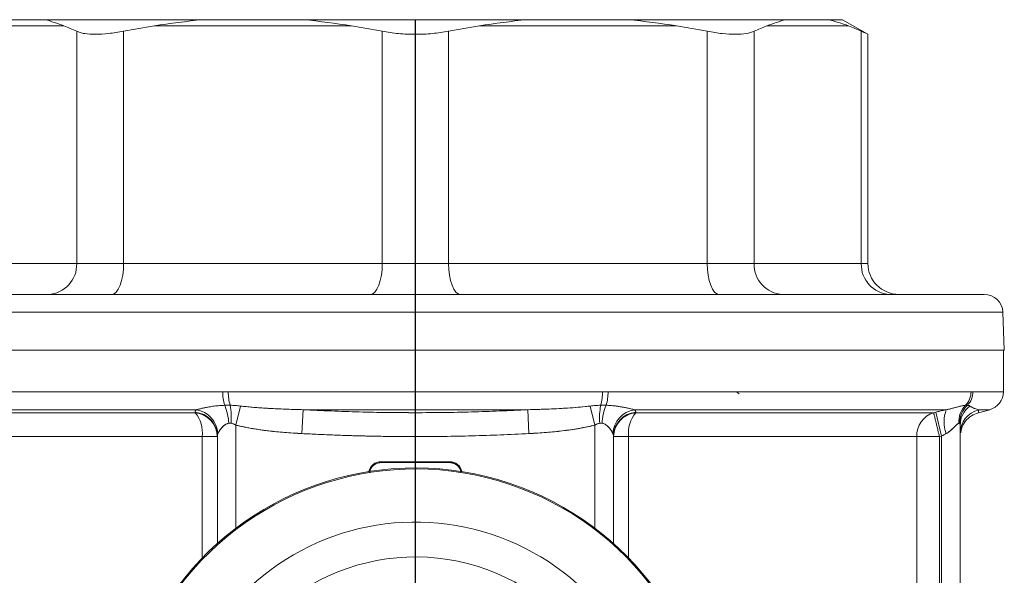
# Model space of a CAD drawing. Header units: metres. Extents: x 70279.8 to 70377.7, y 409251.8 to 409331.5.
# Tile 197 of 244: x 70323.668 to 70323.7476, y 409326.1165 to 409326.1614. Entities that reach past the tile are written whole.
import ezdxf

# ---------------------------------------------------------------- set-up
doc = ezdxf.new("R2010")
doc.units = ezdxf.units.M

# ---------------------------------------------------------------- blocks, each defined once
blk = doc.blocks.new('Reactor_20170118')
at = {"color": 7, "linetype": 'Continuous', "lineweight": 15, "ltscale": 0.1}
for p, q in [((370.086, 1561.44), (366.694, 1561.44)), ((382.813, 1561.44), (370.086, 1561.44)), ((391.001, 1561.44), (382.813, 1561.44)), ((408.999, 1561.44), (391.001, 1561.44)), ((417.187, 1561.44), (408.999, 1561.44)), ((429.914, 1561.44), (417.187, 1561.44)), ((433.306, 1561.44), (429.914, 1561.44)), ((434.5, 1561.44), (433.306, 1561.44)), ((436.549, 1560.257), (434.5, 1561.44)), ((371.609, 1560.94), (365.013, 1560.94)), ((372.638, 1560.507), (372.638, 1541.74)), ((376.427, 1560.507), (376.427, 1541.74)), ((394.836, 1560.94), (378.912, 1560.94)), ((397.321, 1560.507), (397.321, 1541.74)), ((402.679, 1560.507), (402.679, 1541.74)), ((421.088, 1560.94), (405.164, 1560.94)), ((423.573, 1560.507), (423.573, 1541.74)), ((427.362, 1560.507), (427.362, 1541.74)), ((434.987, 1560.94), (428.391, 1560.94)), ((436.016, 1560.507), (436.016, 1541.74)), ((436.549, 1541.74), (436.549, 1560.266)), ((363.984, 1541.74), (372.638, 1541.74)), ((372.638, 1541.74), (376.427, 1541.74)), ((376.427, 1541.74), (397.321, 1541.74)), ((397.321, 1541.74), (402.679, 1541.74)), ((402.679, 1541.74), (423.573, 1541.74)), ((423.573, 1541.74), (427.362, 1541.74)), ((427.362, 1541.74), (436.016, 1541.74)), ((436.016, 1541.74), (436.549, 1541.74)), ((352.549, 1537.792), (447.451, 1537.792)), ((447.557, 1534.74), (447.451, 1537.792)), ((352.443, 1534.74), (447.557, 1534.74)), ((400, 1531.371), (400, 1534.74)), ((447.5, 1531.371), (447.5, 1534.74)), ((352.5, 1531.371), (400, 1531.371)), ((384.439, 1531.371), (355.121, 1531.371)), ((400, 1531.371), (384.886, 1531.371)), ((400, 1529.922), (400, 1531.371)), ((415.114, 1531.371), (400, 1531.371)), ((400, 1531.371), (447.5, 1531.371)), ((444.879, 1531.371), (415.561, 1531.371)), ((447.5, 1531.371), (445.031, 1531.371)), ((385.883, 1530.215), (385.5, 1528.674)), ((414.5, 1528.674), (414.117, 1530.215)), ((382.305, 1529.922), (357.119, 1529.922)), ((358.144, 1529.679), (382.203, 1529.679)), ((390.927, 1529.922), (390.826, 1527.99)), ((400, 1529.922), (390.927, 1529.922)), ((400, 1529.679), (400, 1529.922)), ((409.073, 1529.922), (400, 1529.922)), ((409.174, 1527.99), (409.073, 1529.922)), ((442.881, 1529.922), (417.695, 1529.922)), ((417.797, 1529.679), (441.856, 1529.679)), ((442.5, 1527.789), (442.023, 1529.721)), ((445.482, 1529.679), (446.388, 1529.922)), ((445.492, 1529.922), (445.484, 1529.709)), ((446.388, 1529.922), (445.492, 1529.922)), ((385.5, 1520.345), (385.5, 1528.674)), ((414.5, 1528.674), (414.5, 1520.345)), ((444, 1501.22), (444, 1528.674)), ((384, 1527.789), (384, 1519.109)), ((416, 1519.109), (416, 1527.789)), ((442.332, 1527.748), (442.5, 1527.789)), ((442.5, 1527.789), (442.5, 1501.22)), ((382.783, 1527.748), (359.509, 1527.748)), ((384, 1527.748), (382.783, 1527.748)), ((382.783, 1517.94), (382.783, 1527.748)), ((417.217, 1527.748), (416, 1527.748)), ((417.217, 1527.748), (417.217, 1517.94)), ((440.491, 1527.748), (417.217, 1527.748)), ((442.332, 1527.748), (440.491, 1527.748)), ((440.491, 1501.22), (440.491, 1527.748)), ((442.332, 1501.22), (442.332, 1527.748)), ((397.224, 1525.647), (397.224, 1525.72)), ((402.776, 1525.72), (397.224, 1525.72)), ((397.224, 1525.647), (402.776, 1525.647)), ((402.776, 1525.72), (402.776, 1525.647))]:
    blk.add_line(p, q, dxfattribs=at)
at = {"color": 7, "ltscale": 0.1}
blk.add_line((400, 1261), (400, 1561.44), dxfattribs=at)
at = {"color": 7, "linetype": 'Continuous', "lineweight": 15, "flags": 128}
for points in [[(375.47, 1539.24), (375.657, 1539.288), (375.836, 1539.43), (376.002, 1539.661), (376.146, 1539.972), (376.265, 1540.351), (376.354, 1540.783), (376.408, 1541.252), (376.427, 1541.74)], [(396.365, 1539.24), (396.551, 1539.288), (396.731, 1539.43), (396.896, 1539.661), (397.041, 1539.972), (397.16, 1540.351), (397.248, 1540.783), (397.303, 1541.252), (397.321, 1541.74)], [(403.635, 1539.24), (403.449, 1539.288), (403.269, 1539.43), (403.104, 1539.661), (402.959, 1539.972), (402.84, 1540.351), (402.752, 1540.783), (402.697, 1541.252), (402.679, 1541.74)], [(424.53, 1539.24), (424.343, 1539.288), (424.164, 1539.43), (423.998, 1539.661), (423.854, 1539.972), (423.735, 1540.351), (423.646, 1540.783), (423.592, 1541.252), (423.573, 1541.74)], [(382.203, 1529.679), (382.202, 1529.703), (382.202, 1529.721)], [(417.798, 1529.721), (417.798, 1529.698), (417.797, 1529.679)]]:
    blk.add_lwpolyline(points, dxfattribs=at)
at = {"color": 7, "linetype": 'Continuous', "lineweight": 15}
for centre, radius, start, end in [((370.23, 1541.648), 2.411, 272.35549, 2.1761), ((429.77, 1541.648), 2.411, 177.8239, 267.64451), ((438.425, 1541.648), 2.411, 177.8239, 267.64451), ((439.049, 1541.74), 2.5, 180, 270), ((445.951, 1537.74), 1.5, 2, 90), ((387.92, 1531.307), 3.481, 178.94054, 197.18084), ((388.462, 1531.306), 3.576, 178.96171, 196.70284), ((411.538, 1531.306), 3.576, 343.29716, 1.03829), ((412.08, 1531.307), 3.481, 342.81916, 1.05946), ((443.337, 1531.363), 1.542, 315.27761, 0.28757), ((443.492, 1531.364), 1.539, 315.1573, 0.27177), ((446, 1531.371), 1.5, 285, 0), ((380.827, 1528.672), 4.095, 2.08855, 23.09288), ((379.416, 1529.246), 5.714, 355.74128, 10.41088), ((420.584, 1529.246), 5.714, 169.58912, 184.25872), ((419.173, 1528.672), 4.095, 156.90712, 177.91145), ((445.912, 1528.888), 2.03, 136.78645, 181.88522), ((446.009, 1528.792), 2.059, 133.79932, 179.18037), ((445.922, 1528.666), 1.922, 126.30418, 179.76283), ((382.036, 1527.763), 1.964, 0.74607, 85.14736), ((382.036, 1527.722), 1.964, 0.7448, 85.12705), ((380.209, 1528.028), 2.589, 353.78395, 39.6417), ((381.969, 1527.868), 2.081, 3.35488, 80.70804), ((418.031, 1527.868), 2.081, 99.29196, 176.64512), ((417.964, 1527.763), 1.964, 94.85264, 179.25393), ((417.964, 1527.722), 1.964, 94.87295, 179.2552), ((419.791, 1528.028), 2.589, 140.3583, 186.21605), ((442.47, 1527.798), 1.979, 108.07748, 181.46752), ((445.498, 1528.939), 2.796, 159.42025, 199.84665), ((445.998, 1527.989), 1.998, 104.65398, 179.97372), ((397.224, 1524.72), 1, 90, 168.20126), ((402.776, 1524.72), 1, 11.79874, 90), ((400, 1501.22), 24, 216.76176, 143.23824), ((400, 1501.22), 23.91, 216.76176, 143.23824), ((400, 1501.22), 19.623, 224.952, 135.048)]:
    blk.add_arc(centre, radius, start, end, dxfattribs=at)
for points in [[(370.086, 1561.44), (370.579, 1561.31), (371.076, 1561.136), (371.609, 1560.94)], [(378.912, 1560.94), (380.199, 1561.136), (381.502, 1561.31), (382.813, 1561.44)], [(391.001, 1561.44), (392.276, 1561.31), (393.549, 1561.136), (394.836, 1560.94)], [(405.164, 1560.94), (406.451, 1561.136), (407.724, 1561.31), (408.999, 1561.44)], [(417.187, 1561.44), (418.498, 1561.31), (419.802, 1561.136), (421.088, 1560.94)], [(428.391, 1560.94), (428.924, 1561.136), (429.421, 1561.31), (429.914, 1561.44)], [(433.306, 1561.44), (433.884, 1561.31), (434.454, 1561.136), (434.987, 1560.94)], [(372.638, 1560.507), (372.296, 1560.669), (371.953, 1560.813), (371.609, 1560.94)], [(378.912, 1560.94), (378.081, 1560.813), (377.253, 1560.669), (376.427, 1560.507)], [(397.321, 1560.507), (396.495, 1560.669), (395.667, 1560.813), (394.836, 1560.94)], [(405.164, 1560.94), (404.333, 1560.813), (403.505, 1560.669), (402.679, 1560.507)], [(423.573, 1560.507), (422.747, 1560.669), (421.919, 1560.813), (421.088, 1560.94)], [(428.391, 1560.94), (428.047, 1560.813), (427.704, 1560.669), (427.362, 1560.507)], [(436.016, 1560.507), (435.674, 1560.669), (435.331, 1560.813), (434.987, 1560.94)], [(384.439, 1531.371), (384.588, 1531.371), (384.737, 1531.371), (384.886, 1531.371)], [(415.114, 1531.371), (415.263, 1531.371), (415.412, 1531.371), (415.561, 1531.371)], [(384.594, 1530.278), (384.743, 1530.282), (384.884, 1530.282), (385.036, 1530.278)], [(385.036, 1530.278), (385.324, 1530.27), (385.605, 1530.247), (385.883, 1530.215)], [(414.117, 1530.215), (414.395, 1530.247), (414.676, 1530.27), (414.964, 1530.278)], [(414.964, 1530.278), (415.116, 1530.282), (415.257, 1530.282), (415.406, 1530.278)], [(444.433, 1530.278), (444.489, 1530.282), (444.537, 1530.282), (444.583, 1530.278)], [(444.583, 1530.278), (444.671, 1530.27), (444.737, 1530.247), (444.784, 1530.215)], [(382.202, 1529.721), (382.201, 1529.792), (382.235, 1529.859), (382.305, 1529.922)], [(382.203, 1529.679), (382.202, 1529.693), (382.202, 1529.707), (382.202, 1529.721)], [(417.695, 1529.922), (417.765, 1529.859), (417.799, 1529.792), (417.798, 1529.721)], [(417.798, 1529.721), (417.798, 1529.707), (417.798, 1529.693), (417.797, 1529.679)], [(441.856, 1529.679), (441.912, 1529.693), (441.967, 1529.707), (442.023, 1529.721)], [(442.023, 1529.721), (442.313, 1529.792), (442.598, 1529.859), (442.881, 1529.922)], [(384.919, 1528.821), (384.983, 1528.831), (385.048, 1528.831), (385.114, 1528.821)], [(385.114, 1528.821), (385.243, 1528.803), (385.371, 1528.749), (385.5, 1528.674)], [(414.5, 1528.674), (414.629, 1528.749), (414.757, 1528.803), (414.886, 1528.821)], [(414.886, 1528.821), (414.952, 1528.831), (415.017, 1528.831), (415.081, 1528.821)], [(443.883, 1528.821), (443.91, 1528.831), (443.932, 1528.831), (443.95, 1528.821)], [(443.95, 1528.821), (443.984, 1528.803), (444, 1528.749), (444, 1528.674)], [(384, 1527.789), (384, 1527.86), (384.015, 1527.928), (384.046, 1527.99)], [(415.954, 1527.99), (415.985, 1527.928), (416, 1527.86), (416, 1527.789)], [(442.5, 1527.789), (442.624, 1527.86), (442.747, 1527.928), (442.868, 1527.99)]]:
    blk.add_open_spline(points, degree=3, dxfattribs=at)
for points, knots in [([(376.427, 1560.507), (376.005, 1560.424), (375.604, 1560.362), (374.844, 1560.279), (374.482, 1560.257), (373.832, 1560.257), (373.542, 1560.278), (373.158, 1560.341), (373.039, 1560.367), (372.823, 1560.429), (372.726, 1560.466), (372.638, 1560.507)], [0, 0, 0, 0, 0.25, 0.25, 0.5, 0.5, 0.75, 0.75, 0.875, 0.875, 1, 1, 1, 1]), ([(402.679, 1560.507), (402.257, 1560.424), (401.822, 1560.362), (400.927, 1560.279), (400.461, 1560.257), (399.543, 1560.257), (399.088, 1560.278), (398.41, 1560.341), (398.186, 1560.367), (397.747, 1560.429), (397.532, 1560.466), (397.321, 1560.507)], [0, 0, 0, 0, 0.25, 0.25, 0.5, 0.5, 0.75, 0.75, 0.875, 0.875, 1, 1, 1, 1]), ([(427.362, 1560.507), (427.187, 1560.424), (426.973, 1560.362), (426.467, 1560.279), (426.17, 1560.257), (425.521, 1560.257), (425.168, 1560.278), (424.594, 1560.341), (424.395, 1560.367), (423.991, 1560.429), (423.784, 1560.466), (423.573, 1560.507)], [0, 0, 0, 0, 0.25, 0.25, 0.5, 0.5, 0.75, 0.75, 0.875, 0.875, 1, 1, 1, 1]), ([(436.529, 1560.266), (436.534, 1560.264), (436.55, 1560.257), (436.423, 1560.316), (436.23, 1560.406), (436.088, 1560.473), (436.016, 1560.507)], [0, 0, 0, 0, 0.168898, 0.566206, 0.78218, 1, 1, 1, 1]), ([(445.951, 1539.24), (445.95, 1539.24), (445.948, 1539.24), (445.932, 1539.24), (445.905, 1539.24), (445.868, 1539.24), (445.82, 1539.24), (445.761, 1539.24), (445.692, 1539.24), (445.612, 1539.24), (445.522, 1539.24), (445.42, 1539.24), (445.309, 1539.24), (444.968, 1539.24), (444.233, 1539.24), (442.772, 1539.24), (440.872, 1539.24), (438.51, 1539.24), (435.731, 1539.24), (432.55, 1539.24), (429.025, 1539.24), (425.216, 1539.24), (421.174, 1539.24), (417, 1539.24), (412.718, 1539.24), (408.457, 1539.24), (404.204, 1539.24), (400, 1539.24), (395.796, 1539.24), (391.544, 1539.24), (387.282, 1539.24), (383.001, 1539.24), (378.826, 1539.24), (374.784, 1539.24), (370.975, 1539.24), (367.45, 1539.24), (364.269, 1539.24), (361.491, 1539.24), (359.128, 1539.24), (357.228, 1539.24), (355.768, 1539.24), (354.994, 1539.24), (354.607, 1539.24), (354.435, 1539.24), (354.294, 1539.24), (354.184, 1539.24), (354.106, 1539.24), (354.058, 1539.24), (354.052, 1539.24), (354.049, 1539.24)], [0, 0, 0, 0, 0.004866, 0.009727, 0.014582, 0.019435, 0.024285, 0.029134, 0.033983, 0.038833, 0.043685, 0.04854, 0.0534, 0.058266, 0.089135, 0.120009, 0.152165, 0.184325, 0.217166, 0.25001, 0.282851, 0.315695, 0.347851, 0.380012, 0.410881, 0.441755, 0.470876, 0.500001, 0.529122, 0.558247, 0.589116, 0.61999, 0.652146, 0.684306, 0.717147, 0.749991, 0.782832, 0.815676, 0.847832, 0.879992, 0.910862, 0.941735, 0.950072, 0.958394, 0.966709, 0.975021, 0.983336, 0.991661, 1, 1, 1, 1]), ([(352.5, 1534.74), (352.538, 1534.74), (352.614, 1534.74), (353.245, 1534.74), (354.275, 1534.74), (355.787, 1534.74), (357.751, 1534.74), (360.193, 1534.74), (363.065, 1534.74), (366.353, 1534.74), (369.996, 1534.74), (373.504, 1534.74), (376.724, 1534.74), (379.567, 1534.74), (382.931, 1534.74), (386.854, 1534.74), (391.258, 1534.74), (395.654, 1534.74), (398.551, 1534.74), (400, 1534.74)], [0, 0, 0, 0, 0.058236, 0.116487, 0.178227, 0.239975, 0.304288, 0.368609, 0.434292, 0.499981, 0.565664, 0.631353, 0.674271, 0.717094, 0.760018, 0.821759, 0.883506, 0.941748, 1, 1, 1, 1]), ([(400, 1534.74), (401.449, 1534.74), (404.346, 1534.74), (408.741, 1534.74), (413.146, 1534.74), (417.572, 1534.74), (421.888, 1534.74), (426.066, 1534.74), (430.003, 1534.74), (433.647, 1534.74), (436.935, 1534.74), (439.493, 1534.74), (441.448, 1534.74), (442.921, 1534.74), (444.385, 1534.74), (445.721, 1534.74), (446.769, 1534.74), (447.338, 1534.74), (447.566, 1534.74), (447.5, 1534.74), (447.5, 1534.74)], [0, 0, 0, 0, 0.058248, 0.116492, 0.178232, 0.239978, 0.304291, 0.368611, 0.434293, 0.499981, 0.565663, 0.631351, 0.674268, 0.717091, 0.760015, 0.821754, 0.883501, 0.941743, 0.999993, 1, 1, 1, 1]), ([(426.149, 1531.192), (426.1, 1531.238), (426.035, 1531.3), (425.964, 1531.356), (425.945, 1531.371)], [0, 0, 0, 0, 0.738069, 1, 1, 1, 1]), ([(382.305, 1529.922), (382.419, 1529.948), (382.554, 1529.98), (382.866, 1530.05), (383.044, 1530.089), (383.429, 1530.161), (383.638, 1530.196), (384.097, 1530.251), (384.338, 1530.271), (384.594, 1530.278)], [0, 0, 0, 0, 0.000832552, 0.000832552, 0.001665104, 0.001665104, 0.002497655, 0.002497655, 0.003330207, 0.003330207, 0.003330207, 0.003330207]), ([(382.305, 1529.922), (382.338, 1529.93), (382.407, 1529.945), (382.522, 1529.972), (382.648, 1530.001), (382.822, 1530.04), (383.051, 1530.09), (383.371, 1530.151), (383.741, 1530.211), (384.16, 1530.259), (384.45, 1530.272), (384.594, 1530.278)], [0, 0, 0, 0, 0.0581534, 0.1190886, 0.1829266, 0.2497727, 0.3728889, 0.4998403, 0.668538, 0.8349877, 1, 1, 1, 1]), ([(384.594, 1530.278), (384.667, 1530.28), (384.813, 1530.283), (384.962, 1530.28), (385.036, 1530.278)], [0, 0, 0, 0, 0.5, 1, 1, 1, 1]), ([(385.036, 1530.278), (385.105, 1530.276), (385.244, 1530.271), (385.455, 1530.257), (385.668, 1530.239), (385.811, 1530.223), (385.883, 1530.215)], [0, 0, 0, 0, 0.24779, 0.496871, 0.747518, 1, 1, 1, 1]), ([(385.883, 1530.215), (386.692, 1530.122), (387.519, 1530.061), (389.204, 1529.971), (390.06, 1529.942), (390.927, 1529.922)], [0, 0, 0, 0, 0.002684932, 0.002684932, 0.005369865, 0.005369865, 0.005369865, 0.005369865]), ([(385.883, 1530.215), (386.036, 1530.198), (386.348, 1530.164), (386.828, 1530.12), (387.331, 1530.08), (387.856, 1530.045), (388.623, 1530.001), (389.649, 1529.956), (390.494, 1529.933), (390.927, 1529.922)], [0, 0, 0, 0, 0.0914402, 0.1871545, 0.2871433, 0.3914062, 0.4999418, 0.7433983, 1, 1, 1, 1]), ([(409.073, 1529.922), (409.94, 1529.942), (410.796, 1529.971), (412.481, 1530.061), (413.308, 1530.122), (414.117, 1530.215)], [0, 0, 0, 0, 0.002684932, 0.002684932, 0.005369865, 0.005369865, 0.005369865, 0.005369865]), ([(409.073, 1529.922), (409.364, 1529.929), (409.937, 1529.944), (410.781, 1529.974), (411.633, 1530.014), (412.483, 1530.066), (413.322, 1530.13), (413.858, 1530.188), (414.117, 1530.215)], [0, 0, 0, 0, 0.172497, 0.339153, 0.49998, 0.678525, 0.845199, 1, 1, 1, 1]), ([(414.117, 1530.215), (414.189, 1530.223), (414.332, 1530.239), (414.545, 1530.257), (414.756, 1530.271), (414.895, 1530.276), (414.964, 1530.278)], [0, 0, 0, 0, 0.252482, 0.503129, 0.75221, 1, 1, 1, 1]), ([(414.964, 1530.278), (415.038, 1530.28), (415.187, 1530.283), (415.333, 1530.28), (415.406, 1530.278)], [0, 0, 0, 0, 0.5, 1, 1, 1, 1]), ([(415.406, 1530.278), (415.662, 1530.271), (415.902, 1530.251), (416.242, 1530.21), (416.353, 1530.195), (416.565, 1530.161), (416.666, 1530.143), (416.955, 1530.089), (417.133, 1530.05), (417.446, 1529.98), (417.581, 1529.948), (417.695, 1529.922)], [0, 0, 0, 0, 0.000832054, 0.000832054, 0.001248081, 0.001248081, 0.001664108, 0.001664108, 0.002496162, 0.002496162, 0.003328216, 0.003328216, 0.003328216, 0.003328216]), ([(415.406, 1530.278), (415.478, 1530.276), (415.623, 1530.27), (415.836, 1530.255), (416.047, 1530.235), (416.255, 1530.209), (416.459, 1530.179), (416.693, 1530.139), (416.948, 1530.09), (417.194, 1530.037), (417.395, 1529.991), (417.556, 1529.954), (417.65, 1529.932), (417.695, 1529.922)], [0, 0, 0, 0, 0.08236, 0.164977, 0.247956, 0.3314, 0.415408, 0.500078, 0.627029, 0.750182, 0.838649, 0.921833, 1, 1, 1, 1]), ([(442.881, 1529.922), (443.03, 1529.948), (443.176, 1529.98), (443.46, 1530.05), (443.6, 1530.089), (443.864, 1530.161), (443.99, 1530.196), (444.228, 1530.251), (444.336, 1530.271), (444.433, 1530.278)], [0, 0, 0, 0, 0.000832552, 0.000832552, 0.001665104, 0.001665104, 0.002497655, 0.002497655, 0.003330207, 0.003330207, 0.003330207, 0.003330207]), ([(442.881, 1529.922), (442.923, 1529.93), (443.01, 1529.945), (443.136, 1529.972), (443.262, 1530.001), (443.42, 1530.04), (443.605, 1530.09), (443.827, 1530.151), (444.048, 1530.211), (444.259, 1530.259), (444.375, 1530.272), (444.433, 1530.278)], [0, 0, 0, 0, 0.0581534, 0.1190886, 0.1829266, 0.2497727, 0.3728889, 0.4998403, 0.668538, 0.8349877, 1, 1, 1, 1]), ([(444.583, 1530.278), (444.604, 1530.276), (444.645, 1530.271), (444.698, 1530.257), (444.745, 1530.239), (444.771, 1530.223), (444.784, 1530.215)], [0, 0, 0, 0, 0.24779, 0.496871, 0.747518, 1, 1, 1, 1]), ([(444.784, 1530.215), (444.921, 1530.122), (445.05, 1530.061), (445.287, 1529.971), (445.396, 1529.942), (445.492, 1529.922)], [0, 0, 0, 0, 0.002684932, 0.002684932, 0.005369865, 0.005369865, 0.005369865, 0.005369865]), ([(444.784, 1530.215), (444.81, 1530.198), (444.862, 1530.164), (444.939, 1530.12), (445.018, 1530.08), (445.096, 1530.045), (445.207, 1530.001), (445.345, 1529.956), (445.442, 1529.933), (445.492, 1529.922)], [0, 0, 0, 0, 0.09144, 0.187154, 0.287143, 0.391406, 0.499942, 0.743398, 1, 1, 1, 1]), ([(382.202, 1529.721), (382.202, 1529.735), (382.204, 1529.763), (382.216, 1529.805), (382.236, 1529.845), (382.265, 1529.884), (382.291, 1529.909), (382.305, 1529.922)], [0, 0, 0, 0, 0.200244, 0.399911, 0.599452, 0.799328, 1, 1, 1, 1]), ([(382.203, 1529.679), (382.238, 1529.675), (382.311, 1529.667), (382.424, 1529.646), (382.556, 1529.615), (382.711, 1529.565), (382.924, 1529.476), (383.198, 1529.317), (383.474, 1529.078), (383.714, 1528.771), (383.854, 1528.496), (383.939, 1528.238), (383.989, 1528.013), (383.996, 1527.842), (384, 1527.748)], [0, 0, 0, 0, 0.036341, 0.075286, 0.117666, 0.174921, 0.241463, 0.354676, 0.500045, 0.616048, 0.758634, 0.820103, 0.900562, 1, 1, 1, 1]), ([(390.927, 1529.922), (391.306, 1529.903), (392.063, 1529.864), (393.198, 1529.815), (394.33, 1529.773), (395.842, 1529.728), (397.732, 1529.688), (399.244, 1529.682), (400, 1529.679)], [0, 0, 0, 0, 0.125398, 0.250448, 0.3753, 0.500103, 0.750221, 1, 1, 1, 1]), ([(390.927, 1529.922), (393.955, 1529.762), (396.98, 1529.679), (403.027, 1529.679), (406.049, 1529.762), (409.073, 1529.922)], [0, 0, 0, 0, 0.00917286, 0.00917286, 0.01834572, 0.01834572, 0.01834572, 0.01834572]), ([(400, 1529.679), (400.378, 1529.68), (401.134, 1529.682), (402.267, 1529.693), (403.402, 1529.712), (404.914, 1529.748), (406.804, 1529.81), (408.316, 1529.885), (409.073, 1529.922)], [0, 0, 0, 0, 0.12493, 0.249783, 0.374719, 0.499902, 0.749549, 1, 1, 1, 1]), ([(416, 1527.748), (416.001, 1527.79), (416.002, 1527.872), (416.015, 1527.99), (416.032, 1528.097), (416.053, 1528.193), (416.076, 1528.279), (416.1, 1528.354), (416.162, 1528.528), (416.286, 1528.771), (416.526, 1529.078), (416.802, 1529.317), (417.076, 1529.476), (417.289, 1529.565), (417.462, 1529.62), (417.629, 1529.659), (417.744, 1529.673), (417.797, 1529.679)], [0, 0, 0, 0, 0.044962, 0.08644, 0.124428, 0.158923, 0.189926, 0.21744, 0.241468, 0.384024, 0.500028, 0.645368, 0.758584, 0.825105, 0.882367, 0.944584, 1, 1, 1, 1]), ([(417.695, 1529.922), (417.709, 1529.909), (417.735, 1529.884), (417.764, 1529.845), (417.784, 1529.805), (417.796, 1529.763), (417.798, 1529.735), (417.798, 1529.721)], [0, 0, 0, 0, 0.2006716, 0.4005477, 0.6000893, 0.7997556, 1, 1, 1, 1]), ([(441.856, 1529.679), (441.857, 1529.675), (441.859, 1529.667), (441.864, 1529.646), (441.872, 1529.615), (441.883, 1529.565), (441.906, 1529.476), (441.944, 1529.317), (442.004, 1529.078), (442.079, 1528.771), (442.148, 1528.496), (442.211, 1528.238), (442.266, 1528.013), (442.309, 1527.842), (442.332, 1527.748)], [0, 0, 0, 0, 0.036341, 0.075286, 0.117666, 0.174921, 0.241463, 0.354676, 0.500045, 0.616048, 0.758634, 0.820103, 0.900562, 1, 1, 1, 1]), ([(442.023, 1529.721), (442.081, 1529.735), (442.196, 1529.763), (442.368, 1529.805), (442.54, 1529.845), (442.711, 1529.884), (442.824, 1529.909), (442.881, 1529.922)], [0, 0, 0, 0, 0.200244, 0.399911, 0.599452, 0.799328, 1, 1, 1, 1]), ([(444.049, 1528.052), (444.061, 1528.161), (444.099, 1528.492), (444.391, 1528.985), (444.87, 1529.454), (445.282, 1529.606), (445.482, 1529.679)], [0, 0, 0, 0, 0.141464, 0.432796, 0.724129, 1, 1, 1, 1]), ([(384.046, 1527.99), (384.075, 1528.05), (384.116, 1528.125), (384.221, 1528.289), (384.285, 1528.379), (384.433, 1528.549), (384.516, 1528.629), (384.705, 1528.759), (384.808, 1528.804), (384.919, 1528.821)], [0, 0, 0, 0, 0.000832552, 0.000832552, 0.001665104, 0.001665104, 0.002497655, 0.002497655, 0.003330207, 0.003330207, 0.003330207, 0.003330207]), ([(384.919, 1528.821), (384.897, 1528.817), (384.852, 1528.809), (384.786, 1528.787), (384.72, 1528.759), (384.653, 1528.723), (384.569, 1528.666), (384.462, 1528.576), (384.349, 1528.456), (384.263, 1528.346), (384.206, 1528.264), (384.151, 1528.18), (384.094, 1528.085), (384.061, 1528.02), (384.046, 1527.99)], [0, 0, 0, 0, 0.04486, 0.092086, 0.142016, 0.194937, 0.251089, 0.360582, 0.500548, 0.625632, 0.694552, 0.75063, 0.886419, 1, 1, 1, 1]), ([(385.114, 1528.821), (385.092, 1528.824), (385.048, 1528.829), (384.983, 1528.829), (384.941, 1528.824), (384.919, 1528.821)], [0, 0, 0, 0, 0.333814, 0.666186, 1, 1, 1, 1]), ([(385.5, 1528.674), (385.466, 1528.693), (385.4, 1528.73), (385.301, 1528.772), (385.206, 1528.804), (385.144, 1528.816), (385.114, 1528.821)], [0, 0, 0, 0, 0.278421, 0.536444, 0.776118, 1, 1, 1, 1]), ([(385.5, 1528.674), (386.374, 1528.457), (387.259, 1528.315), (389.036, 1528.104), (389.93, 1528.037), (390.826, 1527.99)], [0, 0, 0, 0, 0.002684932, 0.002684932, 0.005369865, 0.005369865, 0.005369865, 0.005369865]), ([(385.5, 1528.674), (385.612, 1528.647), (385.841, 1528.592), (386.192, 1528.517), (386.557, 1528.446), (386.935, 1528.38), (387.327, 1528.318), (387.732, 1528.261), (388.429, 1528.174), (389.461, 1528.072), (390.356, 1528.018), (390.826, 1527.99)], [0, 0, 0, 0, 0.064474, 0.131231, 0.200298, 0.271699, 0.345457, 0.421593, 0.500125, 0.737086, 1, 1, 1, 1]), ([(409.174, 1527.99), (410.07, 1528.037), (410.964, 1528.104), (412.741, 1528.315), (413.626, 1528.457), (414.5, 1528.674)], [0, 0, 0, 0, 0.002684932, 0.002684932, 0.005369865, 0.005369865, 0.005369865, 0.005369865]), ([(409.174, 1527.99), (409.415, 1528.004), (409.885, 1528.03), (410.573, 1528.081), (411.225, 1528.14), (411.889, 1528.212), (412.564, 1528.3), (413.247, 1528.409), (413.889, 1528.53), (414.3, 1528.627), (414.5, 1528.674)], [0, 0, 0, 0, 0.134676, 0.262862, 0.384588, 0.49989, 0.635716, 0.764266, 0.88565, 1, 1, 1, 1]), ([(414.886, 1528.821), (414.862, 1528.817), (414.813, 1528.809), (414.738, 1528.786), (414.661, 1528.757), (414.581, 1528.719), (414.527, 1528.69), (414.5, 1528.674)], [0, 0, 0, 0, 0.177947, 0.365635, 0.564457, 0.775586, 1, 1, 1, 1]), ([(415.081, 1528.821), (415.059, 1528.824), (415.017, 1528.829), (414.952, 1528.829), (414.908, 1528.824), (414.886, 1528.821)], [0, 0, 0, 0, 0.333814, 0.666186, 1, 1, 1, 1]), ([(415.081, 1528.821), (415.192, 1528.804), (415.294, 1528.759), (415.435, 1528.663), (415.48, 1528.626), (415.564, 1528.548), (415.603, 1528.507), (415.714, 1528.379), (415.779, 1528.289), (415.884, 1528.125), (415.925, 1528.05), (415.954, 1527.99)], [0, 0, 0, 0, 0.000832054, 0.000832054, 0.001248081, 0.001248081, 0.001664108, 0.001664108, 0.002496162, 0.002496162, 0.003328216, 0.003328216, 0.003328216, 0.003328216]), ([(415.954, 1527.99), (415.947, 1528.004), (415.933, 1528.033), (415.906, 1528.083), (415.873, 1528.141), (415.836, 1528.201), (415.795, 1528.264), (415.737, 1528.345), (415.651, 1528.456), (415.538, 1528.576), (415.419, 1528.677), (415.306, 1528.748), (415.195, 1528.797), (415.118, 1528.814), (415.081, 1528.821)], [0, 0, 0, 0, 0.054063, 0.113574, 0.178641, 0.249344, 0.30542, 0.37431, 0.49932, 0.639597, 0.749324, 0.840944, 0.92406, 1, 1, 1, 1]), ([(442.868, 1527.99), (442.983, 1528.05), (443.09, 1528.125), (443.292, 1528.289), (443.388, 1528.379), (443.56, 1528.549), (443.638, 1528.629), (443.778, 1528.759), (443.836, 1528.804), (443.883, 1528.821)], [0, 0, 0, 0, 0.000832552, 0.000832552, 0.001665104, 0.001665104, 0.002497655, 0.002497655, 0.003330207, 0.003330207, 0.003330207, 0.003330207]), ([(443.883, 1528.821), (443.873, 1528.817), (443.854, 1528.809), (443.82, 1528.787), (443.782, 1528.759), (443.739, 1528.723), (443.678, 1528.666), (443.587, 1528.576), (443.467, 1528.456), (443.352, 1528.346), (443.259, 1528.264), (443.159, 1528.18), (443.035, 1528.085), (442.92, 1528.02), (442.868, 1527.99)], [0, 0, 0, 0, 0.04486, 0.092086, 0.142016, 0.194937, 0.251089, 0.360582, 0.500548, 0.625632, 0.694552, 0.75063, 0.886419, 1, 1, 1, 1]), ([(443.95, 1528.821), (443.943, 1528.824), (443.931, 1528.829), (443.909, 1528.829), (443.892, 1528.824), (443.883, 1528.821)], [0, 0, 0, 0, 0.333814, 0.666186, 1, 1, 1, 1]), ([(444, 1528.674), (443.999, 1528.693), (443.998, 1528.73), (443.988, 1528.772), (443.972, 1528.804), (443.957, 1528.816), (443.95, 1528.821)], [0, 0, 0, 0, 0.2784092, 0.5364273, 0.7761056, 1, 1, 1, 1]), ([(384.046, 1527.99), (384.039, 1527.975), (384.025, 1527.945), (384.011, 1527.896), (384.002, 1527.844), (384.001, 1527.808), (384, 1527.789)], [0, 0, 0, 0, 0.23459, 0.479418, 0.734539, 1, 1, 1, 1]), ([(390.826, 1527.99), (393.886, 1527.83), (396.946, 1527.747), (403.062, 1527.748), (406.118, 1527.83), (409.174, 1527.99)], [0, 0, 0, 0, 0.00917286, 0.00917286, 0.01834572, 0.01834572, 0.01834572, 0.01834572]), ([(390.826, 1527.99), (391.267, 1527.968), (392.146, 1527.924), (393.464, 1527.87), (394.778, 1527.825), (396.089, 1527.791), (397.396, 1527.766), (398.699, 1527.751), (400.326, 1527.745), (402.28, 1527.758), (404.568, 1527.804), (406.868, 1527.878), (408.404, 1527.953), (409.174, 1527.99)], [0, 0, 0, 0, 0.072081, 0.143939, 0.215575, 0.286996, 0.358205, 0.429205, 0.500001, 0.624016, 0.748673, 0.873994, 1, 1, 1, 1]), ([(416, 1527.789), (415.999, 1527.808), (415.998, 1527.844), (415.989, 1527.896), (415.975, 1527.945), (415.961, 1527.975), (415.954, 1527.99)], [0, 0, 0, 0, 0.265453, 0.520572, 0.765403, 1, 1, 1, 1]), ([(442.868, 1527.99), (442.839, 1527.975), (442.781, 1527.945), (442.69, 1527.896), (442.596, 1527.844), (442.533, 1527.808), (442.5, 1527.789)], [0, 0, 0, 0, 0.23459, 0.479418, 0.734539, 1, 1, 1, 1]), ([(396.312, 1524.82), (396.326, 1524.91), (396.359, 1525.124), (396.566, 1525.404), (396.873, 1525.61), (397.11, 1525.635), (397.224, 1525.647)], [0, 0, 0, 0, 0.2027302, 0.4750817, 0.7474333, 1, 1, 1, 1]), ([(396.371, 1525.082), (396.371, 1525.083), (396.398, 1525.204), (396.573, 1525.401), (396.871, 1525.61), (397.109, 1525.635), (397.224, 1525.647)], [0, 0, 0, 0, 0.003534, 0.343932, 0.68433, 1, 1, 1, 1]), ([(402.776, 1525.647), (402.805, 1525.647), (402.864, 1525.645), (402.95, 1525.632), (403.032, 1525.613), (403.147, 1525.574), (403.282, 1525.505), (403.431, 1525.385), (403.549, 1525.246), (403.603, 1525.136), (403.628, 1525.086)], [0, 0, 0, 0, 0.082131, 0.162258, 0.240479, 0.316885, 0.499556, 0.658457, 0.845831, 1, 1, 1, 1]), ([(402.776, 1525.647), (402.89, 1525.635), (403.127, 1525.609), (403.434, 1525.404), (403.643, 1525.12), (403.676, 1524.902), (403.691, 1524.806)], [0, 0, 0, 0, 0.250061, 0.51971, 0.789359, 1, 1, 1, 1]), ([(388.27, 1513.252), (391.443, 1516.346), (395.71, 1518.061), (404.574, 1517.986), (408.812, 1516.199), (415.053, 1509.905), (416.804, 1505.652), (416.804, 1496.788), (415.053, 1492.535), (408.812, 1486.241), (404.574, 1484.454), (395.71, 1484.379), (391.443, 1486.094), (388.27, 1489.188)], [0, 0, 0, 0, 0.166667, 0.166667, 0.333333, 0.333333, 0.5, 0.5, 0.666667, 0.666667, 0.833333, 0.833333, 1, 1, 1, 1])]:
    blk.add_open_spline(points, degree=3, knots=knots, dxfattribs=at)

msp = doc.modelspace()

# ---------------------------------------------------------------- block references
at = {"xscale": 0.001, "yscale": 0.001, "zscale": 0.001}
msp.add_blockref('Reactor_20170118', (70323.3, 409324.6), dxfattribs=at)

doc.saveas('drawing.dxf')
